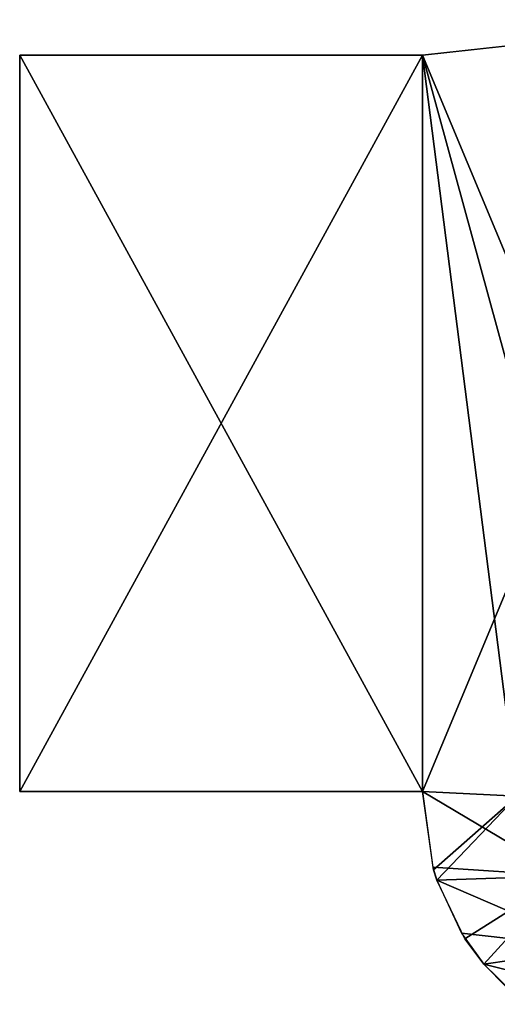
# Model space of a CAD drawing. Header units: millimetres. Extents: x -20 to 20, y 0 to 60.6.
# Tile 5 of 16: x -9.1 to -7.9, y 47.1 to 49.5. Entities that reach past the tile are written whole.
import ezdxf

# ---------------------------------------------------------------- set-up
doc = ezdxf.new("R2010")
doc.units = ezdxf.units.MM
doc.header["$LTSCALE"] = 65.185185
for name, color, linetype in [('80', 7, 'CONTINUOUS'), ('81', 7, 'CONTINUOUS'), ('88', 7, 'CONTINUOUS'), ('89', 7, 'CONTINUOUS')]:
    doc.layers.add(name, color=color, linetype=linetype)

msp = doc.modelspace()

# ---------------------------------------------------------------- linework, layer by layer
at = {"layer": '80', "color": 254, "linetype": 'Continuous', "true_color": 0xe6e6e6}
for points in [[(-8.0796, 49.4, 32.9942), (-7.2917, 49.4861, 31.6296), (-8.0796, 47.6, 32.9942), (-8.0796, 49.4, 32.9942)], [(-8.0796, 47.6, 32.9942), (-7.2917, 49.4861, 31.6296), (-7.8475, 47.588, 32.5923), (-8.0796, 47.6, 32.9942)], [(-9.0644, 49.4, 34.7), (-8.0796, 49.4, 32.9942), (-9.0644, 47.6, 34.7), (-9.0644, 49.4, 34.7)], [(-9.0644, 47.6, 34.7), (-8.0796, 49.4, 32.9942), (-8.0796, 47.6, 32.9942), (-9.0644, 47.6, 34.7)]]:
    msp.add_3dface(points, dxfattribs=at)
at = {"layer": '81', "color": 254, "linetype": 'Continuous', "true_color": 0xe6e6e6}
for points in [[(-7.2886, 49.4863, 38.3758), (-8.0796, 49.4, 37.0058), (-7.2915, 47.5139, 38.3708), (-7.2886, 49.4863, 38.3758)], [(-8.0796, 49.4, 37.0058), (-9.0644, 49.4, 35.3), (-8.0796, 47.6, 37.0058), (-8.0796, 49.4, 37.0058)], [(-9.0644, 49.4, 35.3), (-9.0644, 47.6, 35.3), (-8.0796, 47.6, 37.0058), (-9.0644, 49.4, 35.3)], [(-7.8479, 47.588, 37.4071), (-8.0796, 49.4, 37.0058), (-8.0796, 47.6, 37.0058), (-7.8479, 47.588, 37.4071)], [(-7.5739, 47.5538, 37.8817), (-8.0796, 49.4, 37.0058), (-7.8479, 47.588, 37.4071), (-7.5739, 47.5538, 37.8817)], [(-7.2915, 47.5139, 38.3708), (-8.0796, 49.4, 37.0058), (-7.5739, 47.5538, 37.8817), (-7.2915, 47.5139, 38.3708)]]:
    msp.add_3dface(points, dxfattribs=at)
at = {"layer": '88', "color": 254, "linetype": 'Continuous', "true_color": 0xe6e6e6}
for points in [[(-7.8479, 47.588, 37.4071), (-8.0796, 47.6, 37.0058), (-7.732, 47.3938, 37.5513), (-7.8479, 47.588, 37.4071)], [(-7.732, 47.3938, 37.5513), (-8.0796, 47.6, 37.0058), (-8.0543, 47.4152, 36.9912), (-7.732, 47.3938, 37.5513)], [(-8.0443, 47.3827, 36.9854), (-7.732, 47.3938, 37.5513), (-8.0543, 47.4152, 36.9912), (-8.0443, 47.3827, 36.9854)], [(-7.732, 47.3938, 37.5513), (-8.0443, 47.3827, 36.9854), (-7.6588, 47.2169, 37.4959), (-7.732, 47.3938, 37.5513)], [(-8.0443, 47.3827, 36.9854), (-7.984, 47.2532, 36.9506), (-7.6588, 47.2169, 37.4959), (-8.0443, 47.3827, 36.9854)], [(-7.6588, 47.2169, 37.4959), (-7.984, 47.2532, 36.9506), (-7.9292, 47.1779, 36.919), (-7.6588, 47.2169, 37.4959)], [(-7.6588, 47.2169, 37.4959), (-7.9292, 47.1779, 36.919), (-7.5383, 47.0796, 37.4164), (-7.6588, 47.2169, 37.4959)], [(-7.9292, 47.1779, 36.919), (-7.872, 47.1203, 36.886), (-7.5383, 47.0796, 37.4164), (-7.9292, 47.1779, 36.919)]]:
    msp.add_3dface(points, dxfattribs=at)
at = {"layer": '89', "color": 254, "linetype": 'Continuous', "true_color": 0xe6e6e6}
for points in [[(-8.0796, 47.6, 32.9942), (-7.8475, 47.588, 32.5923), (-8.0523, 47.4082, 33.01), (-8.0796, 47.6, 32.9942)], [(-7.8475, 47.588, 32.5923), (-8.0443, 47.3827, 33.0146), (-8.0523, 47.4082, 33.01), (-7.8475, 47.588, 32.5923)], [(-7.8475, 47.588, 32.5923), (-7.7321, 47.3938, 32.4488), (-8.0443, 47.3827, 33.0146), (-7.8475, 47.588, 32.5923)], [(-7.7321, 47.3938, 32.4488), (-7.9754, 47.2396, 33.0543), (-8.0443, 47.3827, 33.0146), (-7.7321, 47.3938, 32.4488)], [(-7.9292, 47.1778, 33.0811), (-7.9754, 47.2396, 33.0543), (-7.7321, 47.3938, 32.4488), (-7.9292, 47.1778, 33.0811)], [(-7.6589, 47.2169, 32.5043), (-7.9292, 47.1778, 33.0811), (-7.7321, 47.3938, 32.4488), (-7.6589, 47.2169, 32.5043)], [(-7.6589, 47.2169, 32.5043), (-7.8603, 47.1104, 33.1208), (-7.9292, 47.1778, 33.0811), (-7.6589, 47.2169, 32.5043)]]:
    msp.add_3dface(points, dxfattribs=at)

doc.saveas('drawing.dxf')
